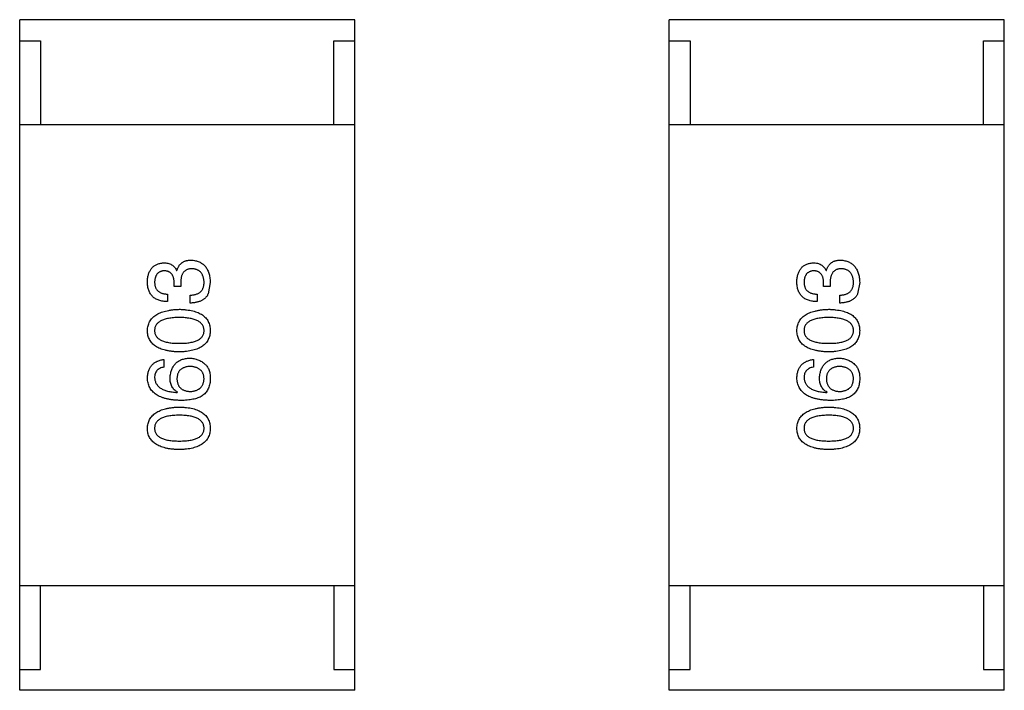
# Model space of a CAD drawing. Header units: inches. Extents: x -39 to 106, y -45 to 75.
# Tile 98 of 222: x 14.88 to 17.23, y -14.03 to -12.43. Entities that reach past the tile are written whole.
import ezdxf

# ---------------------------------------------------------------- set-up
doc = ezdxf.new("R2010")
doc.units = ezdxf.units.IN
doc.header["$LTSCALE"] = 1.21
doc.header["$MEASUREMENT"] = 0
doc.layers.get('0').update_dxf_attribs({"linetype": 'CONTINUOUS'})

msp = doc.modelspace()

# ---------------------------------------------------------------- linework, layer by layer
at = {"color": 7, "linetype": 'Continuous'}
for p, q in [((15.678, -12.4314), (14.878, -12.4314)), ((14.878, -14.0314), (14.878, -12.4314)), ((15.678, -14.0314), (15.678, -12.4314)), ((17.228, -12.4314), (16.428, -12.4314)), ((16.428, -14.0314), (16.428, -12.4314)), ((17.228, -14.0314), (17.228, -12.4314)), ((14.878, -12.4814), (14.928, -12.4814)), ((14.928, -12.4814), (14.928, -12.6814)), ((15.628, -12.4814), (15.678, -12.4814)), ((15.628, -12.6814), (15.628, -12.4814)), ((16.428, -12.4814), (16.478, -12.4814)), ((16.478, -12.4814), (16.478, -12.6814)), ((17.178, -12.4814), (17.228, -12.4814)), ((17.178, -12.6814), (17.178, -12.4814)), ((14.878, -12.6814), (15.678, -12.6814)), ((16.428, -12.6814), (17.228, -12.6814)), ((15.2524, -13.0295), (15.2533, -13.0295)), ((16.8025, -13.0295), (16.8033, -13.0295)), ((15.2467, -13.0681), (15.2467, -13.0582)), ((15.2623, -13.059), (15.2623, -13.0681)), ((15.3328, -13.0582), (15.3279, -13.0853)), ((16.7968, -13.0681), (16.7968, -13.0582)), ((16.8123, -13.059), (16.8123, -13.0681)), ((16.8828, -13.0582), (16.8779, -13.0853)), ((15.2311, -13.0861), (15.2311, -13.1041)), ((15.2623, -13.0681), (15.2467, -13.0681)), ((15.2852, -13.1074), (15.2852, -13.0885)), ((16.7812, -13.0861), (16.7812, -13.1041)), ((16.8123, -13.0681), (16.7968, -13.0681)), ((16.8353, -13.1074), (16.8353, -13.0885)), ((15.2221, -13.2422), (15.2221, -13.2602)), ((16.7722, -13.2422), (16.7722, -13.2602)), ((15.2541, -13.3209), (15.2549, -13.3201)), ((16.8041, -13.3209), (16.805, -13.3201)), ((14.878, -13.7814), (15.678, -13.7814)), ((14.928, -13.9814), (14.928, -13.7814)), ((15.628, -13.7814), (15.628, -13.9814)), ((16.428, -13.7814), (17.228, -13.7814)), ((16.478, -13.9814), (16.478, -13.7814)), ((17.178, -13.7814), (17.178, -13.9814)), ((14.878, -13.9814), (14.928, -13.9814)), ((15.628, -13.9814), (15.678, -13.9814)), ((16.428, -13.9814), (16.478, -13.9814)), ((17.178, -13.9814), (17.228, -13.9814)), ((15.678, -14.0314), (14.878, -14.0314)), ((17.228, -14.0314), (16.428, -14.0314))]:
    msp.add_line(p, q, dxfattribs=at)
for points, knots in [([(15.1828, -13.0566), (15.1829, -13.0549), (15.183, -13.0515), (15.1837, -13.0466), (15.1845, -13.0421), (15.1857, -13.0378), (15.1871, -13.0339), (15.1889, -13.0303), (15.1909, -13.027), (15.1932, -13.024), (15.1957, -13.0213), (15.1986, -13.0189), (15.2017, -13.0169), (15.2051, -13.0151), (15.2087, -13.0138), (15.2127, -13.0127), (15.2169, -13.0119), (15.2198, -13.0116), (15.2213, -13.0115)], [0, 0, 0, 0, 0.077845, 0.151584, 0.221397, 0.287366, 0.350104, 0.410398, 0.467998, 0.524388, 0.579979, 0.635152, 0.690917, 0.747936, 0.806661, 0.867861, 0.932479, 1, 1, 1, 1]), ([(15.2213, -13.0115), (15.2231, -13.0115), (15.2267, -13.0116), (15.2318, -13.0125), (15.2364, -13.0139), (15.2406, -13.0159), (15.2443, -13.0185), (15.2476, -13.0216), (15.2503, -13.0253), (15.2517, -13.0281), (15.2524, -13.0295)], [0, 0, 0, 0, 0.143686, 0.277942, 0.40333, 0.521785, 0.638573, 0.755208, 0.874773, 1, 1, 1, 1]), ([(15.2533, -13.0295), (15.2536, -13.0285), (15.2542, -13.0266), (15.2553, -13.0238), (15.2567, -13.0212), (15.2581, -13.0188), (15.2597, -13.0166), (15.2614, -13.0145), (15.2633, -13.0127), (15.2653, -13.011), (15.2675, -13.0096), (15.2698, -13.0084), (15.2723, -13.0073), (15.275, -13.0065), (15.2777, -13.0057), (15.2806, -13.0053), (15.2837, -13.005), (15.2858, -13.005), (15.2869, -13.0049)], [0, 0, 0, 0, 0.069445, 0.136039, 0.200011, 0.261745, 0.322328, 0.381403, 0.438864, 0.496655, 0.554398, 0.612391, 0.672266, 0.733005, 0.79604, 0.861293, 0.928785, 1, 1, 1, 1]), ([(15.2869, -13.0049), (15.2887, -13.0051), (15.2922, -13.0053), (15.2972, -13.0062), (15.3019, -13.0075), (15.3063, -13.0091), (15.3104, -13.0111), (15.3141, -13.0135), (15.3175, -13.0163), (15.3206, -13.0194), (15.3233, -13.023), (15.3256, -13.0269), (15.3277, -13.0312), (15.3294, -13.0359), (15.3307, -13.0409), (15.3318, -13.0464), (15.3325, -13.0522), (15.3327, -13.0562), (15.3328, -13.0582)], [0, 0, 0, 0, 0.068236, 0.132937, 0.194125, 0.253174, 0.310181, 0.365986, 0.421096, 0.476216, 0.532352, 0.590232, 0.649824, 0.71274, 0.778406, 0.848058, 0.921922, 1, 1, 1, 1]), ([(16.7328, -13.0566), (16.7329, -13.0549), (16.7331, -13.0515), (16.7337, -13.0466), (16.7346, -13.0421), (16.7358, -13.0378), (16.7372, -13.0339), (16.7389, -13.0303), (16.7409, -13.027), (16.7432, -13.024), (16.7458, -13.0213), (16.7486, -13.0189), (16.7517, -13.0169), (16.7551, -13.0151), (16.7588, -13.0138), (16.7627, -13.0127), (16.7669, -13.0119), (16.7699, -13.0116), (16.7713, -13.0115)], [0, 0, 0, 0, 0.077845, 0.151584, 0.221397, 0.287366, 0.350104, 0.410398, 0.467998, 0.524388, 0.579979, 0.635152, 0.690917, 0.747936, 0.806661, 0.867861, 0.932479, 1, 1, 1, 1]), ([(16.7713, -13.0115), (16.7732, -13.0115), (16.7767, -13.0116), (16.7818, -13.0125), (16.7864, -13.0139), (16.7906, -13.0159), (16.7943, -13.0185), (16.7976, -13.0216), (16.8004, -13.0253), (16.8018, -13.0281), (16.8025, -13.0295)], [0, 0, 0, 0, 0.143686, 0.277942, 0.40333, 0.521785, 0.638573, 0.755208, 0.874773, 1, 1, 1, 1]), ([(16.8033, -13.0295), (16.8036, -13.0285), (16.8043, -13.0266), (16.8054, -13.0238), (16.8067, -13.0212), (16.8081, -13.0188), (16.8097, -13.0166), (16.8115, -13.0145), (16.8133, -13.0127), (16.8154, -13.011), (16.8176, -13.0096), (16.8199, -13.0084), (16.8224, -13.0073), (16.825, -13.0065), (16.8278, -13.0057), (16.8307, -13.0053), (16.8338, -13.005), (16.8358, -13.005), (16.8369, -13.0049)], [0, 0, 0, 0, 0.069445, 0.136039, 0.200011, 0.261745, 0.322328, 0.381403, 0.438864, 0.496655, 0.554398, 0.612391, 0.672266, 0.733005, 0.79604, 0.861293, 0.928785, 1, 1, 1, 1]), ([(16.8369, -13.0049), (16.8387, -13.0051), (16.8422, -13.0053), (16.8473, -13.0062), (16.852, -13.0075), (16.8564, -13.0091), (16.8604, -13.0111), (16.8642, -13.0135), (16.8675, -13.0163), (16.8706, -13.0194), (16.8733, -13.023), (16.8757, -13.0269), (16.8777, -13.0312), (16.8794, -13.0359), (16.8808, -13.0409), (16.8818, -13.0464), (16.8825, -13.0522), (16.8827, -13.0562), (16.8828, -13.0582)], [0, 0, 0, 0, 0.068236, 0.132937, 0.194125, 0.253174, 0.310181, 0.365986, 0.421096, 0.476216, 0.532352, 0.590232, 0.649824, 0.71274, 0.778406, 0.848058, 0.921922, 1, 1, 1, 1]), ([(15.2229, -13.0303), (15.222, -13.0304), (15.2203, -13.0306), (15.2178, -13.0311), (15.2154, -13.0318), (15.2132, -13.0326), (15.2112, -13.0336), (15.2093, -13.0349), (15.2076, -13.0363), (15.2061, -13.0379), (15.2047, -13.0397), (15.2036, -13.0417), (15.2025, -13.0438), (15.2017, -13.0462), (15.201, -13.0487), (15.2005, -13.0515), (15.2001, -13.0544), (15.2, -13.0564), (15.2, -13.0574)], [0, 0, 0, 0, 0.067655, 0.132224, 0.194132, 0.253145, 0.309858, 0.366002, 0.421361, 0.47702, 0.532632, 0.590536, 0.65067, 0.713258, 0.779588, 0.848803, 0.921949, 1, 1, 1, 1]), ([(15.2467, -13.0582), (15.2467, -13.0571), (15.2466, -13.055), (15.2462, -13.0519), (15.2457, -13.049), (15.245, -13.0464), (15.2441, -13.0439), (15.243, -13.0416), (15.2418, -13.0396), (15.2404, -13.0377), (15.2388, -13.0361), (15.237, -13.0346), (15.2351, -13.0334), (15.233, -13.0323), (15.2307, -13.0315), (15.2283, -13.0309), (15.2257, -13.0305), (15.2239, -13.0304), (15.2229, -13.0303)], [0, 0, 0, 0, 0.079415, 0.154091, 0.22508, 0.29186, 0.355026, 0.415127, 0.472418, 0.528511, 0.583551, 0.638361, 0.693547, 0.750023, 0.807857, 0.868401, 0.932259, 1, 1, 1, 1]), ([(15.2893, -13.0254), (15.2882, -13.0255), (15.2861, -13.0255), (15.283, -13.0259), (15.2802, -13.0266), (15.2775, -13.0275), (15.275, -13.0287), (15.2728, -13.0301), (15.2708, -13.0318), (15.269, -13.0338), (15.2674, -13.0361), (15.266, -13.0386), (15.2649, -13.0414), (15.2639, -13.0444), (15.2632, -13.0477), (15.2627, -13.0512), (15.2623, -13.0551), (15.2623, -13.0577), (15.2623, -13.059)], [0, 0, 0, 0, 0.066518, 0.129194, 0.188613, 0.245254, 0.300032, 0.353805, 0.407079, 0.461108, 0.516272, 0.574141, 0.634837, 0.699275, 0.767504, 0.840272, 0.917505, 1, 1, 1, 1]), ([(15.318, -13.0574), (15.3179, -13.0562), (15.3178, -13.0538), (15.3172, -13.0503), (15.3166, -13.0471), (15.3157, -13.0441), (15.3146, -13.0413), (15.3133, -13.0387), (15.3118, -13.0363), (15.3101, -13.0342), (15.3082, -13.0323), (15.3061, -13.0306), (15.3038, -13.0292), (15.3013, -13.028), (15.2986, -13.027), (15.2957, -13.0262), (15.2926, -13.0257), (15.2904, -13.0255), (15.2893, -13.0254)], [0, 0, 0, 0, 0.076694, 0.149502, 0.218019, 0.283183, 0.345589, 0.405199, 0.462852, 0.519478, 0.575313, 0.630559, 0.687006, 0.744638, 0.804006, 0.866059, 0.931486, 1, 1, 1, 1]), ([(16.773, -13.0303), (16.7721, -13.0304), (16.7703, -13.0306), (16.7678, -13.0311), (16.7655, -13.0318), (16.7633, -13.0326), (16.7612, -13.0336), (16.7594, -13.0349), (16.7576, -13.0363), (16.7561, -13.0379), (16.7548, -13.0397), (16.7536, -13.0417), (16.7526, -13.0438), (16.7517, -13.0462), (16.7511, -13.0487), (16.7505, -13.0515), (16.7502, -13.0544), (16.7501, -13.0564), (16.75, -13.0574)], [0, 0, 0, 0, 0.067655, 0.132224, 0.194132, 0.253145, 0.309858, 0.366002, 0.421361, 0.47702, 0.532632, 0.590536, 0.65067, 0.713258, 0.779588, 0.848803, 0.921949, 1, 1, 1, 1]), ([(16.7968, -13.0582), (16.7967, -13.0571), (16.7966, -13.055), (16.7963, -13.0519), (16.7957, -13.049), (16.795, -13.0464), (16.7941, -13.0439), (16.7931, -13.0416), (16.7919, -13.0396), (16.7905, -13.0377), (16.7889, -13.0361), (16.7871, -13.0346), (16.7852, -13.0334), (16.7831, -13.0323), (16.7808, -13.0315), (16.7784, -13.0309), (16.7757, -13.0305), (16.7739, -13.0304), (16.773, -13.0303)], [0, 0, 0, 0, 0.079415, 0.154091, 0.22508, 0.29186, 0.355026, 0.415127, 0.472418, 0.528511, 0.583551, 0.638361, 0.693547, 0.750023, 0.807857, 0.868401, 0.932259, 1, 1, 1, 1]), ([(16.8394, -13.0254), (16.8383, -13.0255), (16.8362, -13.0255), (16.8331, -13.0259), (16.8302, -13.0266), (16.8275, -13.0275), (16.8251, -13.0287), (16.8229, -13.0301), (16.8208, -13.0318), (16.819, -13.0338), (16.8175, -13.0361), (16.8161, -13.0386), (16.8149, -13.0414), (16.814, -13.0444), (16.8132, -13.0477), (16.8127, -13.0512), (16.8124, -13.0551), (16.8123, -13.0577), (16.8123, -13.059)], [0, 0, 0, 0, 0.066518, 0.129194, 0.188613, 0.245254, 0.300032, 0.353805, 0.407079, 0.461108, 0.516272, 0.574141, 0.634837, 0.699275, 0.767504, 0.840272, 0.917505, 1, 1, 1, 1]), ([(16.8681, -13.0574), (16.868, -13.0562), (16.8678, -13.0538), (16.8673, -13.0503), (16.8666, -13.0471), (16.8657, -13.0441), (16.8646, -13.0413), (16.8633, -13.0387), (16.8618, -13.0363), (16.8601, -13.0342), (16.8582, -13.0323), (16.8561, -13.0306), (16.8538, -13.0292), (16.8513, -13.028), (16.8486, -13.027), (16.8457, -13.0262), (16.8426, -13.0257), (16.8405, -13.0255), (16.8394, -13.0254)], [0, 0, 0, 0, 0.076694, 0.149502, 0.218019, 0.283183, 0.345589, 0.405199, 0.462852, 0.519478, 0.575313, 0.630559, 0.687006, 0.744638, 0.804006, 0.866059, 0.931486, 1, 1, 1, 1]), ([(15.2311, -13.1041), (15.2292, -13.1041), (15.2255, -13.1039), (15.2201, -13.1033), (15.215, -13.1023), (15.2103, -13.1009), (15.206, -13.0992), (15.202, -13.0971), (15.1984, -13.0947), (15.1952, -13.0919), (15.1924, -13.0887), (15.1899, -13.0852), (15.1877, -13.0813), (15.186, -13.077), (15.1846, -13.0724), (15.1836, -13.0674), (15.1829, -13.0621), (15.1828, -13.0585), (15.1828, -13.0566)], [0, 0, 0, 0, 0.074804, 0.144899, 0.211458, 0.274554, 0.334363, 0.392059, 0.448123, 0.503024, 0.558154, 0.613471, 0.670844, 0.729926, 0.792003, 0.857405, 0.926768, 1, 1, 1, 1]), ([(15.2, -13.0574), (15.2, -13.0585), (15.2001, -13.0607), (15.2004, -13.0639), (15.201, -13.0669), (15.2019, -13.0696), (15.203, -13.0722), (15.2043, -13.0745), (15.2059, -13.0766), (15.2077, -13.0786), (15.2098, -13.0803), (15.2122, -13.0817), (15.2147, -13.083), (15.2175, -13.0841), (15.2206, -13.0849), (15.2239, -13.0855), (15.2274, -13.0859), (15.2299, -13.086), (15.2311, -13.0861)], [0, 0, 0, 0, 0.069877, 0.136363, 0.198671, 0.257968, 0.315462, 0.370709, 0.425568, 0.479847, 0.535753, 0.592303, 0.651386, 0.713311, 0.778642, 0.84836, 0.921866, 1, 1, 1, 1]), ([(15.2852, -13.0885), (15.2866, -13.0885), (15.2891, -13.0884), (15.2929, -13.0879), (15.2963, -13.0873), (15.2995, -13.0864), (15.3025, -13.0852), (15.3052, -13.0838), (15.3076, -13.0822), (15.3099, -13.0804), (15.3118, -13.0783), (15.3135, -13.076), (15.3149, -13.0735), (15.316, -13.0707), (15.3169, -13.0677), (15.3176, -13.0645), (15.318, -13.061), (15.318, -13.0586), (15.318, -13.0574)], [0, 0, 0, 0, 0.07723, 0.149593, 0.217944, 0.282232, 0.34411, 0.402297, 0.458791, 0.513966, 0.568538, 0.623291, 0.679957, 0.737243, 0.798142, 0.86118, 0.928728, 1, 1, 1, 1]), ([(16.7812, -13.1041), (16.7793, -13.1041), (16.7755, -13.1039), (16.7701, -13.1033), (16.7651, -13.1023), (16.7604, -13.1009), (16.7561, -13.0992), (16.7521, -13.0971), (16.7485, -13.0947), (16.7453, -13.0919), (16.7424, -13.0887), (16.7399, -13.0852), (16.7378, -13.0813), (16.7361, -13.077), (16.7347, -13.0724), (16.7337, -13.0674), (16.733, -13.0621), (16.7329, -13.0585), (16.7328, -13.0566)], [0, 0, 0, 0, 0.074804, 0.144899, 0.211458, 0.274554, 0.334363, 0.392059, 0.448123, 0.503024, 0.558154, 0.613471, 0.670844, 0.729926, 0.792003, 0.857405, 0.926768, 1, 1, 1, 1]), ([(16.75, -13.0574), (16.7501, -13.0585), (16.7501, -13.0607), (16.7505, -13.0639), (16.7511, -13.0669), (16.7519, -13.0696), (16.753, -13.0722), (16.7544, -13.0745), (16.7559, -13.0766), (16.7578, -13.0786), (16.7599, -13.0803), (16.7622, -13.0817), (16.7648, -13.083), (16.7676, -13.0841), (16.7706, -13.0849), (16.774, -13.0855), (16.7775, -13.0859), (16.7799, -13.086), (16.7812, -13.0861)], [0, 0, 0, 0, 0.069877, 0.136363, 0.198671, 0.257968, 0.315462, 0.370709, 0.425568, 0.479847, 0.535753, 0.592303, 0.651386, 0.713311, 0.778642, 0.84836, 0.921866, 1, 1, 1, 1]), ([(16.8353, -13.0885), (16.8366, -13.0885), (16.8392, -13.0884), (16.8429, -13.0879), (16.8464, -13.0873), (16.8496, -13.0864), (16.8525, -13.0852), (16.8553, -13.0838), (16.8577, -13.0822), (16.8599, -13.0804), (16.8618, -13.0783), (16.8635, -13.076), (16.8649, -13.0735), (16.8661, -13.0707), (16.867, -13.0677), (16.8676, -13.0645), (16.868, -13.061), (16.868, -13.0586), (16.8681, -13.0574)], [0, 0, 0, 0, 0.07723, 0.149593, 0.217944, 0.282232, 0.34411, 0.402297, 0.458791, 0.513966, 0.568538, 0.623291, 0.679957, 0.737243, 0.798142, 0.86118, 0.928728, 1, 1, 1, 1]), ([(15.3279, -13.0853), (15.3274, -13.0861), (15.3266, -13.0879), (15.3251, -13.0903), (15.3234, -13.0926), (15.3215, -13.0947), (15.3195, -13.0966), (15.3173, -13.0984), (15.3149, -13.1), (15.3123, -13.1015), (15.3095, -13.1028), (15.3066, -13.104), (15.3035, -13.1049), (15.3001, -13.1057), (15.2967, -13.1064), (15.293, -13.1069), (15.2892, -13.1073), (15.2866, -13.1073), (15.2852, -13.1074)], [0, 0, 0, 0, 0.056906, 0.113264, 0.168825, 0.223843, 0.279195, 0.335267, 0.392098, 0.450414, 0.51054, 0.572219, 0.636652, 0.703156, 0.773102, 0.845505, 0.921063, 1, 1, 1, 1]), ([(16.8779, -13.0853), (16.8775, -13.0861), (16.8767, -13.0879), (16.8751, -13.0903), (16.8735, -13.0926), (16.8716, -13.0947), (16.8695, -13.0966), (16.8673, -13.0984), (16.8649, -13.1), (16.8623, -13.1015), (16.8596, -13.1028), (16.8566, -13.104), (16.8535, -13.1049), (16.8502, -13.1057), (16.8467, -13.1064), (16.8431, -13.1069), (16.8392, -13.1073), (16.8366, -13.1073), (16.8353, -13.1074)], [0, 0, 0, 0, 0.056906, 0.113264, 0.168825, 0.223843, 0.279195, 0.335267, 0.392098, 0.450414, 0.51054, 0.572219, 0.636652, 0.703156, 0.773102, 0.845505, 0.921063, 1, 1, 1, 1]), ([(15.1828, -13.1732), (15.1829, -13.1712), (15.1831, -13.1674), (15.1842, -13.1618), (15.1859, -13.1566), (15.188, -13.1518), (15.1908, -13.1473), (15.1942, -13.1432), (15.1982, -13.1395), (15.2027, -13.1361), (15.2078, -13.1331), (15.2134, -13.1305), (15.2196, -13.1282), (15.2264, -13.1263), (15.2337, -13.1248), (15.2417, -13.1236), (15.2501, -13.1227), (15.256, -13.1225), (15.259, -13.1223)], [0, 0, 0, 0, 0.057415, 0.112361, 0.16496, 0.216437, 0.267441, 0.318839, 0.371478, 0.426325, 0.483626, 0.544235, 0.608673, 0.677374, 0.750405, 0.828394, 0.911525, 1, 1, 1, 1]), ([(15.259, -13.1223), (15.2619, -13.1224), (15.2677, -13.1226), (15.276, -13.1234), (15.2837, -13.1245), (15.2908, -13.126), (15.2974, -13.1279), (15.3035, -13.1301), (15.309, -13.1327), (15.3139, -13.1357), (15.3183, -13.1391), (15.3221, -13.1428), (15.3253, -13.147), (15.328, -13.1515), (15.33, -13.1564), (15.3316, -13.1617), (15.3325, -13.1673), (15.3327, -13.1712), (15.3328, -13.1732)], [0, 0, 0, 0, 0.08769, 0.170218, 0.24749, 0.319818, 0.387758, 0.451391, 0.511445, 0.568185, 0.622681, 0.67526, 0.726746, 0.778428, 0.830764, 0.884397, 0.940866, 1, 1, 1, 1]), ([(16.7328, -13.1732), (16.7329, -13.1712), (16.7332, -13.1674), (16.7342, -13.1618), (16.7359, -13.1566), (16.7381, -13.1518), (16.7409, -13.1473), (16.7442, -13.1432), (16.7482, -13.1395), (16.7527, -13.1361), (16.7578, -13.1331), (16.7634, -13.1305), (16.7697, -13.1282), (16.7764, -13.1263), (16.7838, -13.1248), (16.7917, -13.1236), (16.8002, -13.1227), (16.806, -13.1225), (16.8091, -13.1223)], [0, 0, 0, 0, 0.057415, 0.112361, 0.16496, 0.216437, 0.267441, 0.318839, 0.371478, 0.426325, 0.483626, 0.544235, 0.608673, 0.677374, 0.750405, 0.828394, 0.911525, 1, 1, 1, 1]), ([(16.8091, -13.1223), (16.812, -13.1224), (16.8177, -13.1226), (16.826, -13.1234), (16.8337, -13.1245), (16.8409, -13.126), (16.8475, -13.1279), (16.8535, -13.1301), (16.859, -13.1327), (16.864, -13.1357), (16.8683, -13.1391), (16.8721, -13.1428), (16.8754, -13.147), (16.878, -13.1515), (16.8801, -13.1564), (16.8816, -13.1617), (16.8826, -13.1673), (16.8827, -13.1712), (16.8828, -13.1732)], [0, 0, 0, 0, 0.08769, 0.170218, 0.24749, 0.319818, 0.387758, 0.451391, 0.511445, 0.568185, 0.622681, 0.67526, 0.726746, 0.778428, 0.830764, 0.884397, 0.940866, 1, 1, 1, 1]), ([(15.259, -13.142), (15.2566, -13.142), (15.252, -13.1421), (15.2453, -13.1424), (15.2391, -13.143), (15.2333, -13.1439), (15.228, -13.145), (15.2231, -13.1463), (15.2187, -13.1479), (15.2148, -13.1497), (15.2113, -13.1518), (15.2083, -13.1541), (15.2057, -13.1567), (15.2036, -13.1595), (15.202, -13.1625), (15.2008, -13.1659), (15.2001, -13.1694), (15.2, -13.1719), (15.2, -13.1732)], [0, 0, 0, 0, 0.095719, 0.185854, 0.269738, 0.347952, 0.420315, 0.487894, 0.550245, 0.608186, 0.662454, 0.713283, 0.761375, 0.808209, 0.854301, 0.901312, 0.949396, 1, 1, 1, 1]), ([(15.318, -13.1732), (15.3179, -13.1719), (15.3178, -13.1694), (15.317, -13.1659), (15.3158, -13.1625), (15.3141, -13.1595), (15.312, -13.1566), (15.3093, -13.1541), (15.3063, -13.1518), (15.3028, -13.1497), (15.2989, -13.1478), (15.2945, -13.1463), (15.2897, -13.145), (15.2844, -13.1439), (15.2787, -13.143), (15.2725, -13.1424), (15.2659, -13.1421), (15.2614, -13.142), (15.259, -13.142)], [0, 0, 0, 0, 0.050879, 0.099377, 0.146973, 0.193618, 0.240619, 0.289461, 0.34047, 0.395283, 0.453059, 0.515633, 0.582666, 0.655287, 0.732971, 0.815933, 0.905166, 1, 1, 1, 1]), ([(16.8091, -13.142), (16.8067, -13.142), (16.8021, -13.1421), (16.7954, -13.1424), (16.7891, -13.143), (16.7834, -13.1439), (16.778, -13.145), (16.7732, -13.1463), (16.7688, -13.1479), (16.7648, -13.1497), (16.7614, -13.1518), (16.7583, -13.1541), (16.7558, -13.1567), (16.7536, -13.1595), (16.752, -13.1625), (16.7509, -13.1659), (16.7502, -13.1694), (16.7501, -13.1719), (16.75, -13.1732)], [0, 0, 0, 0, 0.095719, 0.185854, 0.269738, 0.347952, 0.420315, 0.487894, 0.550245, 0.608186, 0.662454, 0.713283, 0.761375, 0.808209, 0.854301, 0.901312, 0.949396, 1, 1, 1, 1]), ([(16.8681, -13.1732), (16.868, -13.1719), (16.8678, -13.1694), (16.8671, -13.1659), (16.8658, -13.1625), (16.8641, -13.1595), (16.862, -13.1566), (16.8594, -13.1541), (16.8563, -13.1518), (16.8529, -13.1497), (16.8489, -13.1478), (16.8445, -13.1463), (16.8397, -13.145), (16.8344, -13.1439), (16.8287, -13.143), (16.8226, -13.1424), (16.816, -13.1421), (16.8114, -13.142), (16.8091, -13.142)], [0, 0, 0, 0, 0.050879, 0.099377, 0.146973, 0.193618, 0.240619, 0.289461, 0.34047, 0.395283, 0.453059, 0.515633, 0.582666, 0.655287, 0.732971, 0.815933, 0.905166, 1, 1, 1, 1]), ([(15.259, -13.224), (15.256, -13.2239), (15.25, -13.2237), (15.2415, -13.2229), (15.2335, -13.2218), (15.2261, -13.2203), (15.2193, -13.2184), (15.213, -13.2162), (15.2073, -13.2136), (15.2023, -13.2106), (15.1977, -13.2072), (15.1938, -13.2035), (15.1905, -13.1993), (15.1877, -13.1948), (15.1856, -13.1899), (15.184, -13.1847), (15.183, -13.179), (15.1829, -13.1751), (15.1828, -13.1732)], [0, 0, 0, 0, 0.088823, 0.172287, 0.250296, 0.323438, 0.392244, 0.456221, 0.516635, 0.573871, 0.628, 0.680335, 0.731489, 0.782557, 0.834044, 0.886738, 0.942089, 1, 1, 1, 1]), ([(15.2, -13.1732), (15.2, -13.1744), (15.2001, -13.1768), (15.2008, -13.1803), (15.202, -13.1835), (15.2036, -13.1865), (15.2057, -13.1892), (15.2083, -13.1918), (15.2113, -13.194), (15.2148, -13.196), (15.2187, -13.1978), (15.2231, -13.1993), (15.228, -13.2006), (15.2333, -13.2017), (15.2391, -13.2025), (15.2453, -13.203), (15.252, -13.2034), (15.2566, -13.2035), (15.259, -13.2035)], [0, 0, 0, 0, 0.049764, 0.097007, 0.143217, 0.188577, 0.235116, 0.282997, 0.333719, 0.387776, 0.445989, 0.508679, 0.576563, 0.649481, 0.728235, 0.812722, 0.903548, 1, 1, 1, 1]), ([(15.259, -13.2035), (15.2614, -13.2035), (15.266, -13.2034), (15.2727, -13.203), (15.2789, -13.2025), (15.2847, -13.2017), (15.29, -13.2006), (15.2949, -13.1993), (15.2993, -13.1978), (15.3032, -13.196), (15.3067, -13.194), (15.3097, -13.1918), (15.3123, -13.1892), (15.3144, -13.1865), (15.3161, -13.1835), (15.3172, -13.1803), (15.3179, -13.1768), (15.318, -13.1744), (15.318, -13.1732)], [0, 0, 0, 0, 0.096457, 0.187288, 0.27178, 0.350132, 0.423455, 0.491343, 0.554037, 0.612253, 0.666313, 0.717038, 0.764921, 0.811214, 0.856775, 0.902988, 0.950234, 1, 1, 1, 1]), ([(15.3328, -13.1732), (15.3327, -13.1751), (15.3325, -13.179), (15.3316, -13.1847), (15.33, -13.1899), (15.328, -13.1948), (15.3253, -13.1993), (15.3221, -13.2035), (15.3183, -13.2072), (15.3139, -13.2106), (15.309, -13.2136), (15.3035, -13.2162), (15.2974, -13.2184), (15.2908, -13.2203), (15.2837, -13.2218), (15.276, -13.2229), (15.2677, -13.2237), (15.2619, -13.2239), (15.259, -13.224)], [0, 0, 0, 0, 0.059135, 0.115606, 0.169241, 0.221578, 0.273261, 0.324749, 0.377329, 0.431642, 0.488541, 0.548597, 0.612232, 0.680174, 0.752504, 0.829777, 0.912307, 1, 1, 1, 1]), ([(16.8091, -13.224), (16.806, -13.2239), (16.8001, -13.2237), (16.7915, -13.2229), (16.7835, -13.2218), (16.7761, -13.2203), (16.7693, -13.2184), (16.7631, -13.2162), (16.7574, -13.2136), (16.7523, -13.2106), (16.7478, -13.2072), (16.7439, -13.2035), (16.7405, -13.1993), (16.7378, -13.1948), (16.7357, -13.1899), (16.7341, -13.1847), (16.7331, -13.179), (16.7329, -13.1751), (16.7328, -13.1732)], [0, 0, 0, 0, 0.088823, 0.172287, 0.250296, 0.323438, 0.392244, 0.456221, 0.516635, 0.573871, 0.628, 0.680335, 0.731489, 0.782557, 0.834044, 0.886738, 0.942089, 1, 1, 1, 1]), ([(16.75, -13.1732), (16.7501, -13.1744), (16.7502, -13.1768), (16.7509, -13.1803), (16.752, -13.1835), (16.7536, -13.1865), (16.7558, -13.1892), (16.7583, -13.1918), (16.7614, -13.194), (16.7649, -13.196), (16.7688, -13.1978), (16.7732, -13.1993), (16.778, -13.2006), (16.7833, -13.2017), (16.7891, -13.2025), (16.7954, -13.203), (16.8021, -13.2034), (16.8067, -13.2035), (16.8091, -13.2035)], [0, 0, 0, 0, 0.049764, 0.097007, 0.143217, 0.188577, 0.235116, 0.282997, 0.333719, 0.387776, 0.445989, 0.508679, 0.576563, 0.649481, 0.728235, 0.812722, 0.903548, 1, 1, 1, 1]), ([(16.8091, -13.2035), (16.8114, -13.2035), (16.816, -13.2034), (16.8227, -13.203), (16.829, -13.2025), (16.8347, -13.2017), (16.84, -13.2006), (16.8449, -13.1993), (16.8493, -13.1978), (16.8533, -13.196), (16.8567, -13.194), (16.8598, -13.1918), (16.8623, -13.1892), (16.8644, -13.1865), (16.8661, -13.1835), (16.8672, -13.1803), (16.8679, -13.1768), (16.868, -13.1744), (16.8681, -13.1732)], [0, 0, 0, 0, 0.096457, 0.187288, 0.27178, 0.350132, 0.423455, 0.491343, 0.554037, 0.612253, 0.666313, 0.717038, 0.764921, 0.811214, 0.856775, 0.902988, 0.950234, 1, 1, 1, 1]), ([(16.8828, -13.1732), (16.8827, -13.1751), (16.8826, -13.179), (16.8816, -13.1847), (16.8801, -13.1899), (16.878, -13.1948), (16.8754, -13.1993), (16.8721, -13.2035), (16.8683, -13.2072), (16.8639, -13.2106), (16.859, -13.2136), (16.8535, -13.2162), (16.8475, -13.2184), (16.8409, -13.2203), (16.8337, -13.2218), (16.826, -13.2229), (16.8177, -13.2237), (16.812, -13.2239), (16.8091, -13.224)], [0, 0, 0, 0, 0.059135, 0.115606, 0.169241, 0.221578, 0.273261, 0.324749, 0.377329, 0.431642, 0.488541, 0.548597, 0.612232, 0.680174, 0.752504, 0.829777, 0.912307, 1, 1, 1, 1]), ([(15.1828, -13.2856), (15.1829, -13.284), (15.1832, -13.2809), (15.1839, -13.2764), (15.1848, -13.2722), (15.1861, -13.2682), (15.1876, -13.2645), (15.1894, -13.2611), (15.1915, -13.2579), (15.1938, -13.255), (15.1964, -13.2525), (15.1993, -13.2502), (15.2024, -13.2481), (15.2058, -13.2464), (15.2095, -13.2449), (15.2135, -13.2437), (15.2177, -13.2427), (15.2206, -13.2424), (15.2221, -13.2422)], [0, 0, 0, 0, 0.073784, 0.144317, 0.211047, 0.274818, 0.336501, 0.395724, 0.453465, 0.510016, 0.566585, 0.622844, 0.680328, 0.739335, 0.800408, 0.863904, 0.93053, 1, 1, 1, 1]), ([(15.2369, -13.2856), (15.237, -13.2838), (15.2374, -13.2803), (15.2383, -13.2751), (15.2394, -13.2703), (15.2409, -13.2658), (15.2428, -13.2617), (15.2449, -13.2579), (15.2474, -13.2545), (15.2501, -13.2514), (15.2532, -13.2486), (15.2567, -13.2462), (15.2604, -13.2441), (15.2644, -13.2423), (15.2688, -13.241), (15.2734, -13.2399), (15.2784, -13.2392), (15.2818, -13.239), (15.2836, -13.2389)], [0, 0, 0, 0, 0.074228, 0.144548, 0.211288, 0.274576, 0.335162, 0.393915, 0.450599, 0.506657, 0.562409, 0.618617, 0.676096, 0.735061, 0.79654, 0.860906, 0.928473, 1, 1, 1, 1]), ([(15.2836, -13.2389), (15.2853, -13.239), (15.2888, -13.2391), (15.2939, -13.2397), (15.2988, -13.2409), (15.3035, -13.2425), (15.308, -13.2446), (15.3124, -13.2471), (15.3166, -13.2502), (15.3192, -13.2525), (15.3205, -13.2537)], [0, 0, 0, 0, 0.12904, 0.253809, 0.377066, 0.499122, 0.621469, 0.744665, 0.870607, 1, 1, 1, 1]), ([(15.3205, -13.2537), (15.3215, -13.2546), (15.3237, -13.2565), (15.3263, -13.26), (15.3285, -13.2639), (15.3302, -13.2683), (15.3316, -13.2732), (15.3324, -13.2785), (15.3329, -13.2844), (15.3328, -13.2884), (15.3328, -13.2906)], [0, 0, 0, 0, 0.105033, 0.21147, 0.321511, 0.438526, 0.563605, 0.698055, 0.843218, 1, 1, 1, 1]), ([(16.7328, -13.2856), (16.733, -13.284), (16.7332, -13.2809), (16.7339, -13.2764), (16.7349, -13.2722), (16.7361, -13.2682), (16.7376, -13.2645), (16.7394, -13.2611), (16.7415, -13.2579), (16.7438, -13.255), (16.7464, -13.2525), (16.7493, -13.2502), (16.7525, -13.2481), (16.7559, -13.2464), (16.7596, -13.2449), (16.7635, -13.2437), (16.7678, -13.2427), (16.7707, -13.2424), (16.7722, -13.2422)], [0, 0, 0, 0, 0.073784, 0.144317, 0.211047, 0.274818, 0.336501, 0.395724, 0.453465, 0.510016, 0.566585, 0.622844, 0.680328, 0.739335, 0.800408, 0.863904, 0.93053, 1, 1, 1, 1]), ([(16.7869, -13.2856), (16.7871, -13.2838), (16.7874, -13.2803), (16.7883, -13.2751), (16.7895, -13.2703), (16.791, -13.2658), (16.7928, -13.2617), (16.7949, -13.2579), (16.7974, -13.2545), (16.8002, -13.2514), (16.8033, -13.2486), (16.8067, -13.2462), (16.8104, -13.2441), (16.8145, -13.2423), (16.8188, -13.241), (16.8235, -13.2399), (16.8284, -13.2392), (16.8319, -13.239), (16.8336, -13.2389)], [0, 0, 0, 0, 0.074228, 0.144548, 0.211288, 0.274576, 0.335162, 0.393915, 0.450599, 0.506657, 0.562409, 0.618617, 0.676096, 0.735061, 0.79654, 0.860906, 0.928473, 1, 1, 1, 1]), ([(16.8336, -13.2389), (16.8354, -13.239), (16.8388, -13.2391), (16.8439, -13.2397), (16.8488, -13.2409), (16.8536, -13.2425), (16.8581, -13.2446), (16.8625, -13.2471), (16.8666, -13.2502), (16.8692, -13.2525), (16.8705, -13.2537)], [0, 0, 0, 0, 0.12904, 0.253809, 0.377066, 0.499122, 0.621469, 0.744665, 0.870607, 1, 1, 1, 1]), ([(16.8705, -13.2537), (16.8716, -13.2546), (16.8737, -13.2565), (16.8763, -13.26), (16.8785, -13.2639), (16.8803, -13.2683), (16.8816, -13.2732), (16.8825, -13.2785), (16.8829, -13.2844), (16.8829, -13.2884), (16.8828, -13.2906)], [0, 0, 0, 0, 0.105033, 0.21147, 0.321511, 0.438526, 0.563605, 0.698055, 0.843218, 1, 1, 1, 1]), ([(15.2221, -13.2602), (15.2204, -13.2606), (15.217, -13.2613), (15.2125, -13.2632), (15.2086, -13.2656), (15.2054, -13.2685), (15.203, -13.272), (15.2012, -13.2761), (15.2001, -13.2807), (15.2, -13.2839), (15.2, -13.2856)], [0, 0, 0, 0, 0.1439, 0.274233, 0.394478, 0.509388, 0.621911, 0.738504, 0.863414, 1, 1, 1, 1]), ([(15.2844, -13.2586), (15.2832, -13.2587), (15.2808, -13.2588), (15.2773, -13.2593), (15.2741, -13.2601), (15.2711, -13.261), (15.2684, -13.2621), (15.2658, -13.2634), (15.2635, -13.265), (15.2614, -13.2667), (15.2596, -13.2687), (15.258, -13.2709), (15.2566, -13.2732), (15.2554, -13.2758), (15.2545, -13.2786), (15.2539, -13.2816), (15.2534, -13.2848), (15.2533, -13.287), (15.2533, -13.2881)], [0, 0, 0, 0, 0.076288, 0.14871, 0.216387, 0.281386, 0.342528, 0.402111, 0.4591, 0.514852, 0.569974, 0.625644, 0.682226, 0.740156, 0.800362, 0.863471, 0.930116, 1, 1, 1, 1]), ([(15.318, -13.2873), (15.3179, -13.2862), (15.3177, -13.284), (15.3172, -13.2809), (15.3164, -13.278), (15.3154, -13.2753), (15.3141, -13.2728), (15.3126, -13.2705), (15.3108, -13.2684), (15.3088, -13.2665), (15.3066, -13.2648), (15.3041, -13.2633), (15.3014, -13.262), (15.2985, -13.2609), (15.2953, -13.26), (15.2919, -13.2594), (15.2882, -13.2588), (15.2857, -13.2587), (15.2844, -13.2586)], [0, 0, 0, 0, 0.066682, 0.130303, 0.190802, 0.248749, 0.30534, 0.361219, 0.415721, 0.471765, 0.528279, 0.586428, 0.64659, 0.710143, 0.776461, 0.846692, 0.921137, 1, 1, 1, 1]), ([(16.7722, -13.2602), (16.7704, -13.2606), (16.7671, -13.2613), (16.7625, -13.2632), (16.7587, -13.2656), (16.7555, -13.2685), (16.753, -13.272), (16.7513, -13.2761), (16.7502, -13.2807), (16.7501, -13.2839), (16.75, -13.2856)], [0, 0, 0, 0, 0.1439, 0.274233, 0.394478, 0.509388, 0.621911, 0.738504, 0.863414, 1, 1, 1, 1]), ([(16.8345, -13.2586), (16.8332, -13.2587), (16.8308, -13.2588), (16.8274, -13.2593), (16.8242, -13.2601), (16.8212, -13.261), (16.8184, -13.2621), (16.8159, -13.2634), (16.8136, -13.265), (16.8115, -13.2667), (16.8096, -13.2687), (16.808, -13.2709), (16.8067, -13.2732), (16.8055, -13.2758), (16.8046, -13.2786), (16.8039, -13.2816), (16.8035, -13.2848), (16.8034, -13.287), (16.8033, -13.2881)], [0, 0, 0, 0, 0.076288, 0.14871, 0.216387, 0.281386, 0.342528, 0.402111, 0.4591, 0.514852, 0.569974, 0.625644, 0.682226, 0.740156, 0.800362, 0.863471, 0.930116, 1, 1, 1, 1]), ([(16.8681, -13.2873), (16.868, -13.2862), (16.8678, -13.284), (16.8672, -13.2809), (16.8665, -13.278), (16.8654, -13.2753), (16.8641, -13.2728), (16.8626, -13.2705), (16.8609, -13.2684), (16.8589, -13.2665), (16.8566, -13.2648), (16.8542, -13.2633), (16.8515, -13.262), (16.8485, -13.2609), (16.8453, -13.26), (16.8419, -13.2594), (16.8383, -13.2588), (16.8358, -13.2587), (16.8345, -13.2586)], [0, 0, 0, 0, 0.066682, 0.130303, 0.190802, 0.248749, 0.30534, 0.361219, 0.415721, 0.471765, 0.528279, 0.586428, 0.64659, 0.710143, 0.776461, 0.846692, 0.921137, 1, 1, 1, 1]), ([(15.2623, -13.3397), (15.2591, -13.3396), (15.253, -13.3394), (15.2442, -13.3386), (15.2359, -13.3375), (15.2282, -13.3358), (15.2212, -13.3339), (15.2147, -13.3315), (15.2088, -13.3287), (15.2035, -13.3255), (15.1988, -13.322), (15.1947, -13.3179), (15.1911, -13.3135), (15.1882, -13.3087), (15.186, -13.3035), (15.1843, -13.2979), (15.1832, -13.2919), (15.1829, -13.2878), (15.1828, -13.2856)], [0, 0, 0, 0, 0.087517, 0.169686, 0.246944, 0.319347, 0.387088, 0.450961, 0.511075, 0.567974, 0.622351, 0.675039, 0.726853, 0.778688, 0.83093, 0.884738, 0.941043, 1, 1, 1, 1]), ([(15.2, -13.2856), (15.2001, -13.2869), (15.2003, -13.2895), (15.2011, -13.2932), (15.2023, -13.2966), (15.2039, -13.2998), (15.2059, -13.3029), (15.2083, -13.3057), (15.2112, -13.3082), (15.2143, -13.3105), (15.2179, -13.3126), (15.2219, -13.3145), (15.2263, -13.3161), (15.2311, -13.3175), (15.2363, -13.3187), (15.2419, -13.3197), (15.2478, -13.3204), (15.252, -13.3207), (15.2541, -13.3209)], [0, 0, 0, 0, 0.054741, 0.107075, 0.158339, 0.208382, 0.258772, 0.310045, 0.362765, 0.417822, 0.475982, 0.537466, 0.602901, 0.673037, 0.747247, 0.826291, 0.910782, 1, 1, 1, 1]), ([(15.2549, -13.3201), (15.2535, -13.3192), (15.2507, -13.3175), (15.2469, -13.3143), (15.2438, -13.3107), (15.2412, -13.3065), (15.2393, -13.3019), (15.2379, -13.2969), (15.237, -13.2914), (15.2369, -13.2876), (15.2369, -13.2856)], [0, 0, 0, 0, 0.122276, 0.239997, 0.35611, 0.473903, 0.59404, 0.720428, 0.855383, 1, 1, 1, 1]), ([(15.2533, -13.2881), (15.2533, -13.2893), (15.2534, -13.2915), (15.2539, -13.2948), (15.2546, -13.2979), (15.2555, -13.3007), (15.2566, -13.3034), (15.2581, -13.3058), (15.2597, -13.308), (15.2616, -13.31), (15.2638, -13.3119), (15.2661, -13.3134), (15.2687, -13.3148), (15.2716, -13.316), (15.2747, -13.3169), (15.278, -13.3177), (15.2815, -13.3182), (15.284, -13.3183), (15.2852, -13.3184)], [0, 0, 0, 0, 0.070453, 0.136523, 0.199866, 0.260392, 0.318446, 0.374657, 0.430182, 0.485556, 0.541071, 0.598396, 0.657208, 0.718642, 0.783247, 0.851631, 0.923928, 1, 1, 1, 1]), ([(15.2852, -13.3184), (15.2865, -13.3183), (15.289, -13.3182), (15.2927, -13.3176), (15.2961, -13.3169), (15.2992, -13.3159), (15.3022, -13.3148), (15.3048, -13.3133), (15.3073, -13.3117), (15.3094, -13.3098), (15.3114, -13.3078), (15.3131, -13.3055), (15.3145, -13.303), (15.3157, -13.3003), (15.3167, -13.2973), (15.3174, -13.2942), (15.3179, -13.2908), (15.318, -13.2885), (15.318, -13.2873)], [0, 0, 0, 0, 0.076467, 0.148148, 0.216496, 0.280559, 0.342274, 0.401168, 0.458322, 0.514073, 0.569257, 0.62465, 0.68124, 0.739113, 0.799947, 0.862804, 0.929597, 1, 1, 1, 1]), ([(15.3328, -13.2906), (15.3327, -13.2926), (15.3324, -13.2966), (15.3313, -13.3024), (15.3297, -13.3079), (15.3275, -13.3129), (15.3248, -13.3176), (15.3215, -13.3218), (15.3176, -13.3258), (15.3146, -13.328), (15.3131, -13.3291)], [0, 0, 0, 0, 0.137449, 0.267856, 0.393219, 0.514735, 0.63397, 0.753734, 0.874967, 1, 1, 1, 1]), ([(16.8123, -13.3397), (16.8092, -13.3396), (16.8031, -13.3394), (16.7942, -13.3386), (16.786, -13.3375), (16.7783, -13.3358), (16.7712, -13.3339), (16.7647, -13.3315), (16.7588, -13.3287), (16.7535, -13.3255), (16.7488, -13.322), (16.7447, -13.3179), (16.7412, -13.3135), (16.7383, -13.3087), (16.736, -13.3035), (16.7343, -13.2979), (16.7332, -13.2919), (16.733, -13.2878), (16.7328, -13.2856)], [0, 0, 0, 0, 0.087517, 0.169686, 0.246944, 0.319347, 0.387088, 0.450961, 0.511075, 0.567974, 0.622351, 0.675039, 0.726853, 0.778688, 0.83093, 0.884738, 0.941043, 1, 1, 1, 1]), ([(16.75, -13.2856), (16.7501, -13.2869), (16.7503, -13.2895), (16.7512, -13.2932), (16.7523, -13.2966), (16.754, -13.2998), (16.756, -13.3029), (16.7584, -13.3057), (16.7612, -13.3082), (16.7644, -13.3105), (16.768, -13.3126), (16.772, -13.3145), (16.7764, -13.3161), (16.7812, -13.3175), (16.7864, -13.3187), (16.7919, -13.3197), (16.7979, -13.3204), (16.802, -13.3207), (16.8041, -13.3209)], [0, 0, 0, 0, 0.054741, 0.107075, 0.158339, 0.208382, 0.258772, 0.310045, 0.362765, 0.417822, 0.475982, 0.537466, 0.602901, 0.673037, 0.747247, 0.826291, 0.910782, 1, 1, 1, 1]), ([(16.805, -13.3201), (16.8035, -13.3192), (16.8007, -13.3175), (16.797, -13.3143), (16.7939, -13.3107), (16.7913, -13.3065), (16.7893, -13.3019), (16.7879, -13.2969), (16.7871, -13.2914), (16.787, -13.2876), (16.7869, -13.2856)], [0, 0, 0, 0, 0.122276, 0.239997, 0.35611, 0.473903, 0.59404, 0.720428, 0.855383, 1, 1, 1, 1]), ([(16.8033, -13.2881), (16.8034, -13.2893), (16.8035, -13.2915), (16.8039, -13.2948), (16.8046, -13.2979), (16.8056, -13.3007), (16.8067, -13.3034), (16.8082, -13.3058), (16.8098, -13.308), (16.8117, -13.31), (16.8138, -13.3119), (16.8162, -13.3134), (16.8188, -13.3148), (16.8216, -13.316), (16.8247, -13.3169), (16.828, -13.3177), (16.8316, -13.3182), (16.834, -13.3183), (16.8353, -13.3184)], [0, 0, 0, 0, 0.070453, 0.136523, 0.199866, 0.260392, 0.318446, 0.374657, 0.430182, 0.485556, 0.541071, 0.598396, 0.657208, 0.718642, 0.783247, 0.851631, 0.923928, 1, 1, 1, 1]), ([(16.8353, -13.3184), (16.8366, -13.3183), (16.8391, -13.3182), (16.8427, -13.3176), (16.8461, -13.3169), (16.8493, -13.3159), (16.8522, -13.3148), (16.8549, -13.3133), (16.8573, -13.3117), (16.8595, -13.3098), (16.8614, -13.3078), (16.8631, -13.3055), (16.8646, -13.303), (16.8658, -13.3003), (16.8667, -13.2973), (16.8674, -13.2942), (16.8679, -13.2908), (16.868, -13.2885), (16.8681, -13.2873)], [0, 0, 0, 0, 0.076467, 0.148148, 0.216496, 0.280559, 0.342274, 0.401168, 0.458322, 0.514073, 0.569257, 0.62465, 0.68124, 0.739113, 0.799947, 0.862804, 0.929597, 1, 1, 1, 1]), ([(16.8828, -13.2906), (16.8827, -13.2926), (16.8825, -13.2966), (16.8814, -13.3024), (16.8798, -13.3079), (16.8776, -13.3129), (16.8748, -13.3176), (16.8715, -13.3218), (16.8676, -13.3258), (16.8647, -13.328), (16.8631, -13.3291)], [0, 0, 0, 0, 0.137449, 0.267856, 0.393219, 0.514735, 0.63397, 0.753734, 0.874967, 1, 1, 1, 1]), ([(15.3131, -13.3291), (15.3115, -13.3299), (15.3083, -13.3317), (15.3031, -13.3339), (15.2974, -13.3357), (15.2913, -13.3371), (15.2847, -13.3383), (15.2776, -13.3391), (15.2701, -13.3397), (15.2649, -13.3397), (15.2623, -13.3397)], [0, 0, 0, 0, 0.101889, 0.209155, 0.322694, 0.442863, 0.569758, 0.70479, 0.848502, 1, 1, 1, 1]), ([(16.8631, -13.3291), (16.8616, -13.3299), (16.8584, -13.3317), (16.8531, -13.3339), (16.8475, -13.3357), (16.8413, -13.3371), (16.8347, -13.3383), (16.8277, -13.3391), (16.8202, -13.3397), (16.815, -13.3397), (16.8123, -13.3397)], [0, 0, 0, 0, 0.101889, 0.209155, 0.322694, 0.442863, 0.569758, 0.70479, 0.848502, 1, 1, 1, 1]), ([(15.1828, -13.4063), (15.1829, -13.4043), (15.1831, -13.4005), (15.1842, -13.395), (15.1859, -13.3898), (15.188, -13.385), (15.1908, -13.3805), (15.1942, -13.3764), (15.1982, -13.3727), (15.2027, -13.3693), (15.2078, -13.3663), (15.2134, -13.3636), (15.2196, -13.3614), (15.2264, -13.3595), (15.2337, -13.3579), (15.2417, -13.3567), (15.2501, -13.3559), (15.256, -13.3556), (15.259, -13.3555)], [0, 0, 0, 0, 0.057415, 0.112361, 0.16496, 0.216437, 0.267441, 0.318839, 0.371478, 0.426325, 0.483626, 0.544235, 0.608673, 0.677374, 0.750405, 0.828394, 0.911525, 1, 1, 1, 1]), ([(15.259, -13.3555), (15.2619, -13.3556), (15.2677, -13.3558), (15.276, -13.3566), (15.2837, -13.3576), (15.2908, -13.3592), (15.2974, -13.361), (15.3035, -13.3633), (15.309, -13.3659), (15.3139, -13.3689), (15.3183, -13.3722), (15.3221, -13.376), (15.3253, -13.3801), (15.328, -13.3847), (15.33, -13.3896), (15.3316, -13.3948), (15.3325, -13.4004), (15.3327, -13.4043), (15.3328, -13.4063)], [0, 0, 0, 0, 0.08769, 0.170218, 0.24749, 0.319818, 0.387758, 0.451391, 0.511445, 0.568185, 0.622681, 0.67526, 0.726746, 0.778428, 0.830764, 0.884397, 0.940866, 1, 1, 1, 1]), ([(16.7328, -13.4063), (16.7329, -13.4043), (16.7332, -13.4005), (16.7342, -13.395), (16.7359, -13.3898), (16.7381, -13.385), (16.7409, -13.3805), (16.7442, -13.3764), (16.7482, -13.3727), (16.7527, -13.3693), (16.7578, -13.3663), (16.7634, -13.3636), (16.7697, -13.3614), (16.7764, -13.3595), (16.7838, -13.3579), (16.7917, -13.3567), (16.8002, -13.3559), (16.806, -13.3556), (16.8091, -13.3555)], [0, 0, 0, 0, 0.057415, 0.112361, 0.16496, 0.216437, 0.267441, 0.318839, 0.371478, 0.426325, 0.483626, 0.544235, 0.608673, 0.677374, 0.750405, 0.828394, 0.911525, 1, 1, 1, 1]), ([(16.8091, -13.3555), (16.812, -13.3556), (16.8177, -13.3558), (16.826, -13.3566), (16.8337, -13.3576), (16.8409, -13.3592), (16.8475, -13.361), (16.8535, -13.3633), (16.859, -13.3659), (16.864, -13.3689), (16.8683, -13.3722), (16.8721, -13.376), (16.8754, -13.3801), (16.878, -13.3847), (16.8801, -13.3896), (16.8816, -13.3948), (16.8826, -13.4004), (16.8827, -13.4043), (16.8828, -13.4063)], [0, 0, 0, 0, 0.08769, 0.170218, 0.24749, 0.319818, 0.387758, 0.451391, 0.511445, 0.568185, 0.622681, 0.67526, 0.726746, 0.778428, 0.830764, 0.884397, 0.940866, 1, 1, 1, 1]), ([(15.259, -13.3752), (15.2566, -13.3752), (15.252, -13.3752), (15.2453, -13.3756), (15.2391, -13.3762), (15.2333, -13.377), (15.228, -13.3781), (15.2231, -13.3794), (15.2187, -13.381), (15.2148, -13.3828), (15.2113, -13.3849), (15.2083, -13.3872), (15.2057, -13.3898), (15.2036, -13.3926), (15.202, -13.3957), (15.2008, -13.399), (15.2001, -13.4026), (15.2, -13.405), (15.2, -13.4063)], [0, 0, 0, 0, 0.095719, 0.185854, 0.269738, 0.347952, 0.420315, 0.487894, 0.550245, 0.608186, 0.662454, 0.713283, 0.761375, 0.808209, 0.854301, 0.901312, 0.949396, 1, 1, 1, 1]), ([(15.318, -13.4063), (15.3179, -13.405), (15.3178, -13.4026), (15.317, -13.399), (15.3158, -13.3957), (15.3141, -13.3926), (15.312, -13.3898), (15.3093, -13.3872), (15.3063, -13.3849), (15.3028, -13.3828), (15.2989, -13.381), (15.2945, -13.3794), (15.2897, -13.3781), (15.2844, -13.377), (15.2787, -13.3762), (15.2725, -13.3756), (15.2659, -13.3752), (15.2614, -13.3752), (15.259, -13.3752)], [0, 0, 0, 0, 0.050879, 0.099377, 0.146973, 0.193618, 0.240619, 0.289461, 0.34047, 0.395283, 0.453059, 0.515633, 0.582666, 0.655287, 0.732971, 0.815933, 0.905166, 1, 1, 1, 1]), ([(16.8091, -13.3752), (16.8067, -13.3752), (16.8021, -13.3752), (16.7954, -13.3756), (16.7891, -13.3762), (16.7834, -13.377), (16.778, -13.3781), (16.7732, -13.3794), (16.7688, -13.381), (16.7648, -13.3828), (16.7614, -13.3849), (16.7583, -13.3872), (16.7558, -13.3898), (16.7536, -13.3926), (16.752, -13.3957), (16.7509, -13.399), (16.7502, -13.4026), (16.7501, -13.405), (16.75, -13.4063)], [0, 0, 0, 0, 0.095719, 0.185854, 0.269738, 0.347952, 0.420315, 0.487894, 0.550245, 0.608186, 0.662454, 0.713283, 0.761375, 0.808209, 0.854301, 0.901312, 0.949396, 1, 1, 1, 1]), ([(16.8681, -13.4063), (16.868, -13.405), (16.8678, -13.4026), (16.8671, -13.399), (16.8658, -13.3957), (16.8641, -13.3926), (16.862, -13.3898), (16.8594, -13.3872), (16.8563, -13.3849), (16.8529, -13.3828), (16.8489, -13.381), (16.8445, -13.3794), (16.8397, -13.3781), (16.8344, -13.377), (16.8287, -13.3762), (16.8226, -13.3756), (16.816, -13.3752), (16.8114, -13.3752), (16.8091, -13.3752)], [0, 0, 0, 0, 0.050879, 0.099377, 0.146973, 0.193618, 0.240619, 0.289461, 0.34047, 0.395283, 0.453059, 0.515633, 0.582666, 0.655287, 0.732971, 0.815933, 0.905166, 1, 1, 1, 1]), ([(15.259, -13.4571), (15.256, -13.457), (15.25, -13.4568), (15.2415, -13.4561), (15.2335, -13.455), (15.2261, -13.4534), (15.2193, -13.4516), (15.213, -13.4493), (15.2073, -13.4467), (15.2023, -13.4437), (15.1977, -13.4404), (15.1938, -13.4366), (15.1905, -13.4325), (15.1877, -13.428), (15.1856, -13.4231), (15.184, -13.4178), (15.183, -13.4122), (15.1829, -13.4083), (15.1828, -13.4063)], [0, 0, 0, 0, 0.088823, 0.172287, 0.250296, 0.323438, 0.392244, 0.456221, 0.516635, 0.573871, 0.628, 0.680335, 0.731489, 0.782557, 0.834044, 0.886738, 0.942089, 1, 1, 1, 1]), ([(15.2, -13.4063), (15.2, -13.4075), (15.2001, -13.4099), (15.2008, -13.4134), (15.202, -13.4166), (15.2036, -13.4196), (15.2057, -13.4224), (15.2083, -13.4249), (15.2113, -13.4271), (15.2148, -13.4291), (15.2187, -13.4309), (15.2231, -13.4325), (15.228, -13.4337), (15.2333, -13.4348), (15.2391, -13.4356), (15.2453, -13.4362), (15.252, -13.4366), (15.2566, -13.4366), (15.259, -13.4366)], [0, 0, 0, 0, 0.049764, 0.097007, 0.143217, 0.188577, 0.235116, 0.282997, 0.333719, 0.387776, 0.445989, 0.508679, 0.576563, 0.649481, 0.728235, 0.812722, 0.903548, 1, 1, 1, 1]), ([(15.259, -13.4366), (15.2614, -13.4366), (15.266, -13.4366), (15.2727, -13.4362), (15.2789, -13.4356), (15.2847, -13.4348), (15.29, -13.4337), (15.2949, -13.4325), (15.2993, -13.4309), (15.3032, -13.4291), (15.3067, -13.4271), (15.3097, -13.4249), (15.3123, -13.4224), (15.3144, -13.4196), (15.3161, -13.4167), (15.3172, -13.4134), (15.3179, -13.4099), (15.318, -13.4075), (15.318, -13.4063)], [0, 0, 0, 0, 0.096457, 0.187288, 0.27178, 0.350132, 0.423455, 0.491343, 0.554037, 0.612253, 0.666313, 0.717038, 0.764921, 0.811214, 0.856775, 0.902988, 0.950234, 1, 1, 1, 1]), ([(15.3328, -13.4063), (15.3327, -13.4083), (15.3325, -13.4122), (15.3316, -13.4178), (15.33, -13.4231), (15.328, -13.428), (15.3253, -13.4325), (15.3221, -13.4366), (15.3183, -13.4404), (15.3139, -13.4437), (15.309, -13.4467), (15.3035, -13.4493), (15.2974, -13.4516), (15.2908, -13.4534), (15.2837, -13.455), (15.276, -13.4561), (15.2677, -13.4568), (15.2619, -13.457), (15.259, -13.4571)], [0, 0, 0, 0, 0.059135, 0.115606, 0.169241, 0.221578, 0.273261, 0.324749, 0.377329, 0.431642, 0.488541, 0.548597, 0.612232, 0.680174, 0.752504, 0.829777, 0.912307, 1, 1, 1, 1]), ([(16.8091, -13.4571), (16.806, -13.457), (16.8001, -13.4568), (16.7915, -13.4561), (16.7835, -13.455), (16.7761, -13.4534), (16.7693, -13.4516), (16.7631, -13.4493), (16.7574, -13.4467), (16.7523, -13.4437), (16.7478, -13.4404), (16.7439, -13.4366), (16.7405, -13.4325), (16.7378, -13.428), (16.7357, -13.4231), (16.7341, -13.4178), (16.7331, -13.4122), (16.7329, -13.4083), (16.7328, -13.4063)], [0, 0, 0, 0, 0.088823, 0.172287, 0.250296, 0.323438, 0.392244, 0.456221, 0.516635, 0.573871, 0.628, 0.680335, 0.731489, 0.782557, 0.834044, 0.886738, 0.942089, 1, 1, 1, 1]), ([(16.75, -13.4063), (16.7501, -13.4075), (16.7502, -13.4099), (16.7509, -13.4134), (16.752, -13.4166), (16.7536, -13.4196), (16.7558, -13.4224), (16.7583, -13.4249), (16.7614, -13.4271), (16.7649, -13.4291), (16.7688, -13.4309), (16.7732, -13.4325), (16.778, -13.4337), (16.7833, -13.4348), (16.7891, -13.4356), (16.7954, -13.4362), (16.8021, -13.4366), (16.8067, -13.4366), (16.8091, -13.4366)], [0, 0, 0, 0, 0.049764, 0.097007, 0.143217, 0.188577, 0.235116, 0.282997, 0.333719, 0.387776, 0.445989, 0.508679, 0.576563, 0.649481, 0.728235, 0.812722, 0.903548, 1, 1, 1, 1]), ([(16.8091, -13.4366), (16.8114, -13.4366), (16.816, -13.4366), (16.8227, -13.4362), (16.829, -13.4356), (16.8347, -13.4348), (16.84, -13.4337), (16.8449, -13.4325), (16.8493, -13.4309), (16.8533, -13.4291), (16.8567, -13.4271), (16.8598, -13.4249), (16.8623, -13.4224), (16.8644, -13.4196), (16.8661, -13.4167), (16.8672, -13.4134), (16.8679, -13.4099), (16.868, -13.4075), (16.8681, -13.4063)], [0, 0, 0, 0, 0.096457, 0.187288, 0.27178, 0.350132, 0.423455, 0.491343, 0.554037, 0.612253, 0.666313, 0.717038, 0.764921, 0.811214, 0.856775, 0.902988, 0.950234, 1, 1, 1, 1]), ([(16.8828, -13.4063), (16.8827, -13.4083), (16.8826, -13.4122), (16.8816, -13.4178), (16.8801, -13.4231), (16.878, -13.428), (16.8754, -13.4325), (16.8721, -13.4366), (16.8683, -13.4404), (16.8639, -13.4437), (16.859, -13.4467), (16.8535, -13.4493), (16.8475, -13.4516), (16.8409, -13.4534), (16.8337, -13.455), (16.826, -13.4561), (16.8177, -13.4568), (16.812, -13.457), (16.8091, -13.4571)], [0, 0, 0, 0, 0.059135, 0.115606, 0.169241, 0.221578, 0.273261, 0.324749, 0.377329, 0.431642, 0.488541, 0.548597, 0.612232, 0.680174, 0.752504, 0.829777, 0.912307, 1, 1, 1, 1])]:
    msp.add_open_spline(points, degree=3, knots=knots, dxfattribs=at)

doc.saveas('drawing.dxf')
